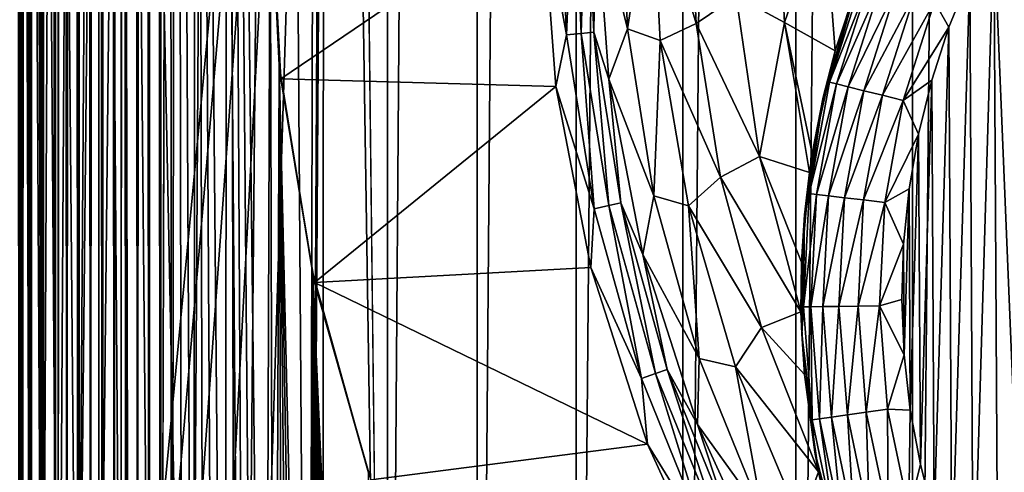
# Model space of a CAD drawing. Header units: metres. Extents: x -205 to 205, y -104 to 104.
# Tile 12 of 256: x -195.62 to -185.87, y -49.82 to -45.34. Entities that reach past the tile are written whole.
import ezdxf

# ---------------------------------------------------------------- set-up
doc = ezdxf.new("R2010")
doc.units = ezdxf.units.M
doc.layers.add('solid_01_2-CONSUMER_EHM_BOX_SW0001', color=7, linetype='CONTINUOUS')

msp = doc.modelspace()

# ---------------------------------------------------------------- linework, layer by layer
at = {"layer": 'solid_01_2-CONSUMER_EHM_BOX_SW0001'}
for points in [[(-200.010849, -74.958488), (-200.010773, 75.041512), (-0.010778, 75.04142)], [(-0.010849, -74.95858), (-200.010849, -74.958488), (-0.010778, 75.04142)], [(-186.781616, -63.469616, 75), (-185.602478, 63.645401, 75), (-186.76796, 63.569702, 75)], [(-186.781616, -63.469616, 75), (-185.61615, -63.545567, 75), (-185.602478, 63.645401, 75)], [(-187.936584, -63.24094, 75), (-186.76796, 63.569702, 75), (-187.922989, 63.341274, 75)], [(-187.936584, -63.24094, 75), (-186.781616, -63.469616, 75), (-186.76796, 63.569702, 75)], [(-189.054794, -62.862228, 75), (-187.922989, 63.341274, 75), (-189.041275, 62.962803, 75)], [(-189.054794, -62.862228, 75), (-187.936584, -63.24094, 75), (-187.922989, 63.341274, 75)], [(-190.112442, -62.34119, 75), (-189.041275, 62.962803, 75), (-190.09903, 62.441994, 75)], [(-190.112442, -62.34119, 75), (-189.054794, -62.862228, 75), (-189.041275, 62.962803, 75)], [(-191.092758, -61.686474, 75), (-190.09903, 62.441994, 75), (-191.079498, 61.787487, 75)], [(-191.092758, -61.686474, 75), (-190.112442, -62.34119, 75), (-190.09903, 62.441994, 75)], [(-191.979721, -60.908615, 75), (-191.079498, 61.787487, 75), (-191.966629, 61.009819, 75)], [(-191.979721, -60.908615, 75), (-191.092758, -61.686474, 75), (-191.079498, 61.787487, 75)], [(-192.521957, -14.194556, 75), (-191.979721, -60.908615, 75), (-191.966629, 61.009819, 75)], [(-194.22731, -57.8256, 1.5), (-194.189728, 57.924862, 1.5), (-194.302124, 57.87571, 1.5)], [(-194.130264, -24.958488, 1.5), (-194.189728, 57.924862, 1.5), (-194.22731, -57.8256, 1.5)], [(-194.453674, -57.731022, 1.5), (-194.416046, 57.828735, 1.5), (-194.531235, 57.784039, 1.5)], [(-194.453674, -57.731022, 1.5), (-194.339798, -57.777241, 1.5), (-194.416046, 57.828735, 1.5)], [(-194.339798, -57.777241, 1.5), (-194.302124, 57.87571, 1.5), (-194.416046, 57.828735, 1.5)], [(-194.339798, -57.777241, 1.5), (-194.22731, -57.8256, 1.5), (-194.302124, 57.87571, 1.5)], [(-194.684647, -57.645512, 1.5), (-194.64743, 57.741711, 1.5), (-194.764374, 57.701847, 1.5)], [(-194.684647, -57.645512, 1.5), (-194.56871, -57.687069, 1.5), (-194.64743, 57.741711, 1.5)], [(-194.56871, -57.687069, 1.5), (-194.531235, 57.784039, 1.5), (-194.64743, 57.741711, 1.5)], [(-194.56871, -57.687069, 1.5), (-194.453674, -57.731022, 1.5), (-194.531235, 57.784039, 1.5)], [(-194.918243, -57.570084, 1.5), (-194.881821, 57.664547, 1.5), (-194.999512, 57.629898, 1.5)], [(-194.918243, -57.570084, 1.5), (-194.801239, -57.606476, 1.5), (-194.881821, 57.664547, 1.5)], [(-194.801239, -57.606476, 1.5), (-194.764374, 57.701847, 1.5), (-194.881821, 57.664547, 1.5)], [(-194.801239, -57.606476, 1.5), (-194.684647, -57.645512, 1.5), (-194.764374, 57.701847, 1.5)], [(-195.388412, -57.452354, 1.5), (-195.352173, 57.542652, 1.5), (-195.470413, 57.518948, 1.5)], [(-195.388412, -57.452354, 1.5), (-195.269913, -57.477776, 1.5), (-195.352173, 57.542652, 1.5)], [(-195.269913, -57.477776, 1.5), (-195.234604, 57.568951, 1.5), (-195.352173, 57.542652, 1.5)], [(-195.269913, -57.477776, 1.5), (-195.152435, -57.505741, 1.5), (-195.234604, 57.568951, 1.5)], [(-195.152435, -57.505741, 1.5), (-195.117203, 57.598003, 1.5), (-195.234604, 57.568951, 1.5)], [(-195.152435, -57.505741, 1.5), (-195.035385, -57.536465, 1.5), (-195.117203, 57.598003, 1.5)], [(-195.035385, -57.536465, 1.5), (-194.999512, 57.629898, 1.5), (-195.117203, 57.598003, 1.5)], [(-195.035385, -57.536465, 1.5), (-194.918243, -57.570084, 1.5), (-194.999512, 57.629898, 1.5)], [(-195.627792, -57.409164, 1.5), (-195.589233, 57.497833, 1.5), (-195.708527, 57.479313, 1.5)], [(-195.627792, -57.409164, 1.5), (-195.507751, -57.429482, 1.5), (-195.589233, 57.497833, 1.5)], [(-195.507751, -57.429482, 1.5), (-195.470413, 57.518948, 1.5), (-195.589233, 57.497833, 1.5)], [(-195.507751, -57.429482, 1.5), (-195.388412, -57.452354, 1.5), (-195.470413, 57.518948, 1.5)], [(-192.521957, -14.194556, 75), (-192.654465, -16.812454, 75), (-191.979721, -60.908615, 75)], [(-192.654465, -16.812454, 75), (-193.049896, -19.403698, 75), (-192.757324, -60.021427, 75)], [(-192.654465, -16.812454, 75), (-192.757324, -60.021427, 75), (-191.979721, -60.908615, 75)], [(-193.049896, -19.403698, 75), (-193.704208, -21.941931, 75), (-193.411774, -59.040916, 75)], [(-193.049896, -19.403698, 75), (-193.411774, -59.040916, 75), (-192.757324, -60.021427, 75)], [(-193.704208, -21.941931, 75), (-194.610535, -24.400856, 75), (-193.932495, -57.98312, 75)], [(-193.704208, -21.941931, 75), (-193.932495, -57.98312, 75), (-193.411774, -59.040916, 75)], [(-195.614853, -54.544136, 70), (-195.614853, -54.544136, 74), (-195.610535, -24.400713, 74)], [(-195.589783, -54.544136, 74.222519), (-195.610535, -24.400713, 74), (-195.614853, -54.544136, 74)], [(-195.611816, -33.343819, 70), (-195.614853, -54.544136, 70), (-195.610535, -24.400713, 74)], [(-195.589783, -54.544136, 74.222519), (-195.607269, -24.400713, 74.080902), (-195.610535, -24.400713, 74)], [(-195.589783, -54.544136, 74.222519), (-195.598221, -24.400715, 74.156464), (-195.607269, -24.400713, 74.080902)], [(-195.589783, -54.544136, 74.222519), (-195.583786, -24.400717, 74.229752), (-195.598221, -24.400715, 74.156464)], [(-195.589783, -54.544136, 74.222519), (-195.515732, -54.544147, 74.43409), (-195.583786, -24.400717, 74.229752)], [(-195.515732, -54.544147, 74.43409), (-195.563614, -24.400719, 74.302719), (-195.583786, -24.400717, 74.229752)], [(-195.515732, -54.544147, 74.43409), (-195.502655, -24.400728, 74.451805), (-195.563614, -24.400719, 74.302719)], [(-195.515732, -54.544147, 74.43409), (-195.396408, -54.544167, 74.62384), (-195.502655, -24.400728, 74.451805)], [(-195.396408, -54.544167, 74.62384), (-195.461807, -24.400734, 74.524727), (-195.502655, -24.400728, 74.451805)], [(-195.396408, -54.544167, 74.62384), (-195.403885, -24.400742, 74.60878), (-195.461807, -24.400734, 74.524727)], [(-195.396408, -54.544167, 74.62384), (-195.250671, -24.400764, 74.768265), (-195.403885, -24.400742, 74.60878)], [(-195.396408, -54.544167, 74.62384), (-195.237823, -54.544189, 74.782249), (-195.250671, -24.400764, 74.768265)], [(-195.237823, -54.544189, 74.782249), (-195.056076, -24.400793, 74.895264), (-195.250671, -24.400764, 74.768265)], [(-195.237823, -54.544189, 74.782249), (-195.047928, -54.544216, 74.90136), (-195.056076, -24.400793, 74.895264)], [(-195.047928, -54.544216, 74.90136), (-194.839706, -24.400824, 74.973389), (-195.056076, -24.400793, 74.895264)], [(-195.047928, -54.544216, 74.90136), (-194.836288, -54.544247, 74.975174), (-194.839706, -24.400824, 74.973389)], [(-194.839706, -24.400824, 74.973389), (-194.614853, -54.544277, 75), (-194.610535, -24.400856, 75)], [(-194.836288, -54.544247, 74.975174), (-194.614853, -54.544277, 75), (-194.839706, -24.400824, 74.973389)], [(-194.610535, -24.400856, 75), (-194.614853, -54.544277, 75), (-194.539246, -55.70977, 75)], [(-194.610535, -24.400856, 75), (-194.310898, -56.864811, 75), (-193.932495, -57.98312, 75)], [(-194.610535, -24.400856, 75), (-194.539246, -55.70977, 75), (-194.310898, -56.864811, 75)], [(-194.22731, -57.8256, 1.5), (-194.116486, -57.875973, 1.5), (-194.130264, -24.958488, 1.5)], [(-194.064407, -25.916283, 1.5), (-194.130264, -24.958488, 1.5), (-194.116486, -57.875973, 1.5)], [(-194.064407, -25.916283, 1.5), (-194.116486, -57.875973, 1.5), (-194.007568, -57.928238, 1.5)], [(-194.064407, -25.916283, 1.5), (-194.007568, -57.928238, 1.5), (-193.900818, -57.982265, 1.5)], [(-193.872421, -26.852919, 1.5), (-194.064407, -25.916283, 1.5), (-193.900818, -57.982265, 1.5)], [(-193.872421, -26.852919, 1.5), (-193.900818, -57.982265, 1.5), (-193.795761, -58.038479, 1.5)], [(-193.872421, -26.852919, 1.5), (-193.691864, -58.097267, 1.5), (-193.589264, -58.158451, 1.5)], [(-193.556152, -27.758787, 1.5), (-193.872421, -26.852919, 1.5), (-193.589264, -58.158451, 1.5)], [(-193.872421, -26.852919, 1.5), (-193.795761, -58.038479, 1.5), (-193.691864, -58.097267, 1.5)], [(-193.556152, -27.758787, 1.5), (-193.589264, -58.158451, 1.5), (-193.488068, -58.221851, 1.5)], [(-193.556152, -27.758787, 1.5), (-193.290375, -58.354599, 1.5), (-193.194122, -58.423588, 1.5)], [(-193.141663, -43.728268, 1.5), (-193.556152, -27.758787, 1.5), (-193.194122, -58.423588, 1.5)], [(-193.556152, -27.758787, 1.5), (-193.388397, -58.287292, 1.5), (-193.290375, -58.354599, 1.5)], [(-193.556152, -27.758787, 1.5), (-193.488068, -58.221851, 1.5), (-193.388397, -58.287292, 1.5)], [(-195.586746, -33.343822, 69.777481), (-195.614853, -54.544136, 70), (-195.611816, -33.343819, 70)], [(-195.586746, -33.343822, 69.777481), (-195.590027, -54.544136, 69.778572), (-195.614853, -54.544136, 70)], [(-195.586746, -33.343822, 69.777481), (-195.51622, -54.544147, 69.566925), (-195.590027, -54.544136, 69.778572)], [(-195.586746, -33.343822, 69.777481), (-195.512787, -33.343834, 69.566116), (-195.51622, -54.544147, 69.566925)], [(-195.512787, -33.343834, 69.566116), (-195.39711, -54.544167, 69.377037), (-195.51622, -54.544147, 69.566925)], [(-195.512787, -33.343834, 69.566116), (-195.393646, -33.343849, 69.376511), (-195.39711, -54.544167, 69.377037)], [(-195.393646, -33.343849, 69.376511), (-195.238693, -54.544189, 69.218445), (-195.39711, -54.544167, 69.377037)], [(-195.393646, -33.343849, 69.376511), (-195.235306, -33.343872, 69.21817), (-195.238693, -54.544189, 69.218445)], [(-195.235306, -33.343872, 69.21817), (-195.048935, -54.544216, 69.099129), (-195.238693, -54.544189, 69.218445)], [(-195.235306, -33.343872, 69.21817), (-195.0457, -33.343899, 69.09903), (-195.048935, -54.544216, 69.099129)], [(-195.0457, -33.343899, 69.09903), (-194.834335, -33.343929, 69.02507), (-195.048935, -54.544216, 69.099129)], [(-194.834335, -33.343929, 69.02507), (-194.837372, -54.544247, 69.02507), (-195.048935, -54.544216, 69.099129)], [(-194.834335, -33.343929, 69.02507), (-194.611816, -33.343964, 69), (-194.837372, -54.544247, 69.02507)], [(-194.837372, -54.544247, 69.02507), (-194.611816, -33.343964, 69), (-194.614853, -54.544277, 69)], [(-194.614853, -54.544277, 69), (-194.611816, -33.343964, 69), (-192.611816, -33.34425, 69)], [(-194.539246, -55.70977, 69), (-194.614853, -54.544277, 69), (-192.611816, -33.34425, 69)], [(-194.310898, -56.864811, 69), (-194.539246, -55.70977, 69), (-192.611816, -33.34425, 69)], [(-193.932495, -57.98312, 69), (-194.310898, -56.864811, 69), (-192.611816, -33.34425, 69)], [(-193.411774, -59.040916, 69), (-193.932495, -57.98312, 69), (-192.611816, -33.34425, 69)], [(-192.757324, -60.021427, 69), (-193.411774, -59.040916, 69), (-192.611816, -33.34425, 69)], [(-192.757324, -60.021427, 69), (-192.611816, -33.34425, 69), (-192.612213, -36.044563, 69)], [(-192.757324, -60.021427, 69), (-192.612213, -36.044563, 69), (-192.612427, -37.544563, 69)], [(-192.757324, -60.021427, 69), (-192.612427, -37.544563, 69), (-192.614853, -54.544563, 69)], [(-192.614853, -54.544563, 72), (-192.612427, -37.544563, 69), (-192.612427, -37.544563, 72)], [(-192.614853, -54.544563, 69), (-192.612427, -37.544563, 69), (-192.614853, -54.544563, 72)], [(-192.614853, -54.544563, 72), (-192.612427, -37.544563, 72), (-176.90387, -44.776558, 72)], [(-185.397888, -43.502533, 13.5), (-185.972549, -44.41901, 13.5), (-185.649078, -52.266918, 13.5)], [(-193.141663, -43.728268, 1.5), (-193.194122, -58.423588, 1.5), (-193.099762, -58.49408, 1.5)], [(-193.143188, -43.882648, 1.571667), (-193.141663, -43.728268, 1.5), (-193.050079, -45.791245, 1.5)], [(-193.050079, -45.791245, 1.5), (-193.141663, -43.728268, 1.5), (-193.099762, -58.49408, 1.5)], [(-190.44722, -44.171581, 1.571667), (-190.205933, -45.49371, 1.656628), (-190.281906, -43.753456, 1.656628)], [(-190.134552, -43.755432, 1.771182), (-190.281906, -43.753456, 1.656628), (-190.205933, -45.49371, 1.656628)], [(-190.059296, -45.478893, 1.771182), (-190.134552, -43.755432, 1.771182), (-190.205933, -45.49371, 1.656628)], [(-190.011032, -43.757092, 1.911131), (-190.134552, -43.755432, 1.771182), (-190.059296, -45.478893, 1.771182)], [(-189.936401, -45.466476, 1.911131), (-190.011032, -43.757092, 1.911131), (-190.059296, -45.478893, 1.771182)], [(-189.936401, -45.466476, 1.911131), (-189.915665, -44.166615, 2.071429), (-190.011032, -43.757092, 1.911131)], [(-189.915665, -44.166615, 2.071429), (-189.602814, -45.432774, 2.474663), (-189.675766, -43.761593, 2.474663)], [(-189.675766, -43.761593, 2.474663), (-189.602814, -45.432774, 2.474663), (-189.365463, -43.893482, 2.826262)], [(-189.365463, -43.893482, 2.826262), (-188.921295, -45.381069, 3.113388), (-188.993378, -43.842621, 3.113388)], [(-188.526123, -45.108295, 3.325905), (-188.993378, -43.842621, 3.113388), (-188.921295, -45.381069, 3.113388)], [(-188.047546, -45.369568, 3.45631), (-188.123337, -43.862328, 3.45631), (-188.526123, -45.108295, 3.325905)], [(-187.655533, -44.224831, 3.5), (-188.123337, -43.862328, 3.45631), (-188.047546, -45.369568, 3.45631)], [(-193.034683, -45.926521, 1.571667), (-193.143188, -43.882648, 1.571667), (-193.050079, -45.791245, 1.5)], [(-193.034683, -45.926521, 1.571667), (-190.44722, -44.171581, 1.571667), (-193.143188, -43.882648, 1.571667)], [(-189.602814, -45.432774, 2.474663), (-189.277161, -45.549625, 2.826262), (-189.365463, -43.893482, 2.826262)], [(-189.365463, -43.893482, 2.826262), (-189.277161, -45.549625, 2.826262), (-188.921295, -45.381069, 3.113388)], [(-193.034683, -45.926521, 1.571667), (-190.312164, -46.002125, 1.571667), (-190.44722, -44.171581, 1.571667)], [(-190.44722, -44.171581, 1.571667), (-190.312164, -46.002125, 1.571667), (-190.205933, -45.49371, 1.656628)], [(-189.936401, -45.466476, 1.911131), (-189.786163, -45.929943, 2.071429), (-189.915665, -44.166615, 2.071429)], [(-189.915665, -44.166615, 2.071429), (-189.786163, -45.929943, 2.071429), (-189.602814, -45.432774, 2.474663)], [(-187.544678, -45.650349, 3.5), (-187.655533, -44.224831, 3.5), (-188.047546, -45.369568, 3.45631)], [(-187.206131, -44.687984, 3.5), (-187.655533, -44.224831, 3.5), (-187.544678, -45.650349, 3.5)], [(-175.366531, -44.300171, 63.120499), (-190.323715, -59.253071, 69), (-190.847488, -58.716187, 69)], [(-175.366531, -44.300171, 63.120499), (-190.847488, -58.716187, 69), (-181.750656, -49.621971, 65.42598)], [(-175.366531, -44.300171, 63.120499), (-180.744339, -50.736958, 65.447258), (-190.323715, -59.253071, 69)], [(-185.972549, -44.41901, 13.5), (-186.212524, -44.909573, 13.5), (-186.176956, -51.304596, 13.5)], [(-185.972549, -44.41901, 13.5), (-186.176956, -51.304596, 13.5), (-185.930084, -51.795113, 13.5)], [(-185.972549, -44.41901, 13.5), (-185.930084, -51.795113, 13.5), (-185.649078, -52.266918, 13.5)], [(-187.323257, -44.982536, 12.5), (-187.206131, -44.687984, 3.5), (-187.544678, -45.650349, 3.5)], [(-192.614853, -54.544563, 72), (-176.90387, -44.776558, 72), (-191.067078, -58.935711, 72)], [(-191.067078, -58.935711, 69), (-191.067078, -58.935711, 72), (-176.90387, -44.776558, 72)], [(-191.067078, -58.935711, 69), (-176.90387, -44.776558, 72), (-190.847488, -58.716187, 69)], [(-181.750656, -49.621971, 65.42598), (-190.847488, -58.716187, 69), (-176.90387, -44.776558, 72)], [(-187.602051, -45.960339, 12.721576), (-187.261703, -44.891491, 12.721526), (-187.323257, -44.982536, 12.5)], [(-187.192932, -44.918373, 12.933167), (-187.261703, -44.891491, 12.721526), (-187.602051, -45.960339, 12.721576)], [(-187.192932, -44.918373, 12.933167), (-187.602051, -45.960339, 12.721576), (-187.53038, -45.978176, 12.933213)], [(-187.192932, -44.918373, 12.933167), (-187.53038, -45.978176, 12.933213), (-187.081985, -44.961739, 13.123043)], [(-186.560623, -45.16552, 13.474951), (-186.418121, -45.417885, 13.5), (-186.212524, -44.909573, 13.5)], [(-186.212524, -44.909573, 13.5), (-186.418121, -45.417885, 13.5), (-186.388519, -50.79776, 13.5)], [(-186.212524, -44.909573, 13.5), (-186.388519, -50.79776, 13.5), (-186.176956, -51.304596, 13.5)], [(-187.663574, -46.110737, 12.5), (-187.323257, -44.982536, 12.5), (-187.544678, -45.650349, 3.5)], [(-187.602051, -45.960339, 12.721576), (-187.323257, -44.982536, 12.5), (-187.663574, -46.110737, 12.5)], [(-187.53038, -45.978176, 12.933213), (-187.41478, -46.006954, 13.123083), (-187.081985, -44.961739, 13.123043)], [(-187.081985, -44.961739, 13.123043), (-187.41478, -46.006954, 13.123083), (-186.934418, -45.019413, 13.281615)], [(-187.41478, -46.006954, 13.123083), (-187.261032, -46.045223, 13.281647), (-186.934418, -45.019413, 13.281615)], [(-186.934418, -45.019413, 13.281615), (-187.261032, -46.045223, 13.281647), (-186.757675, -45.088497, 13.400916)], [(-188.295883, -46.695747, 3.325905), (-188.526123, -45.108295, 3.325905), (-188.921295, -45.381069, 3.113388)], [(-188.047546, -45.369568, 3.45631), (-188.526123, -45.108295, 3.325905), (-188.295883, -46.695747, 3.325905)], [(-187.261032, -46.045223, 13.281647), (-187.076874, -46.091061, 13.400938), (-186.757675, -45.088497, 13.400916)], [(-186.757675, -45.088497, 13.400916), (-187.076874, -46.091061, 13.400938), (-186.560623, -45.16552, 13.474951)], [(-187.076874, -46.091061, 13.400938), (-186.871567, -46.142166, 13.474962), (-186.560623, -45.16552, 13.474951)], [(-186.560623, -45.16552, 13.474951), (-186.871567, -46.142166, 13.474962), (-186.418121, -45.417885, 13.5)], [(-189.786163, -45.929943, 2.071429), (-189.340027, -47.084774, 2.474663), (-189.602814, -45.432774, 2.474663)], [(-189.602814, -45.432774, 2.474663), (-189.340027, -47.084774, 2.474663), (-189.277161, -45.549625, 2.826262)], [(-189.277161, -45.549625, 2.826262), (-188.680481, -46.902256, 3.113388), (-188.921295, -45.381069, 3.113388)], [(-188.295883, -46.695747, 3.325905), (-188.921295, -45.381069, 3.113388), (-188.680481, -46.902256, 3.113388)], [(-187.800644, -46.853912, 3.456208), (-188.047546, -45.369568, 3.45631), (-188.295883, -46.695747, 3.325905)], [(-187.772141, -46.665489, 3.468155), (-188.047546, -45.369568, 3.45631), (-187.800644, -46.853912, 3.456208)], [(-187.772141, -46.665489, 3.468155), (-187.544678, -45.650349, 3.5), (-188.047546, -45.369568, 3.45631)], [(-186.871567, -46.142166, 13.474962), (-186.587631, -45.940754, 13.5), (-186.418121, -45.417885, 13.5)], [(-186.418121, -45.417885, 13.5), (-186.587631, -45.940754, 13.5), (-186.563675, -50.277088, 13.5)], [(-186.418121, -45.417885, 13.5), (-186.563675, -50.277088, 13.5), (-186.388519, -50.79776, 13.5)], [(-190.312164, -46.002125, 1.571667), (-189.932281, -47.213993, 1.656628), (-190.205933, -45.49371, 1.656628)], [(-190.059296, -45.478893, 1.771182), (-190.205933, -45.49371, 1.656628), (-189.932281, -47.213993, 1.656628)], [(-189.936401, -45.466476, 1.911131), (-190.059296, -45.478893, 1.771182), (-189.7883, -47.182575, 1.771182)], [(-189.7883, -47.182575, 1.771182), (-190.059296, -45.478893, 1.771182), (-189.932281, -47.213993, 1.656628)], [(-189.667618, -47.156246, 1.911131), (-189.786163, -45.929943, 2.071429), (-189.936401, -45.466476, 1.911131)], [(-189.667618, -47.156246, 1.911131), (-189.936401, -45.466476, 1.911131), (-189.7883, -47.182575, 1.771182)], [(-189.340027, -47.084774, 2.474663), (-188.998413, -47.184528, 2.826262), (-189.277161, -45.549625, 2.826262)], [(-189.277161, -45.549625, 2.826262), (-188.998413, -47.184528, 2.826262), (-188.680481, -46.902256, 3.113388)], [(-187.663574, -46.110737, 12.5), (-187.544678, -45.650349, 3.5), (-187.772141, -46.665489, 3.468155)], [(-193.050079, -45.791245, 1.5), (-193.099762, -58.49408, 1.5), (-193.007431, -58.565903, 1.5)], [(-193.050079, -45.791245, 1.5), (-192.829269, -58.712826, 1.5), (-192.743454, -58.788105, 1.5)], [(-192.722076, -47.838585, 1.5), (-193.050079, -45.791245, 1.5), (-192.743454, -58.788105, 1.5)], [(-193.050079, -45.791245, 1.5), (-192.917221, -58.638878, 1.5), (-192.829269, -58.712826, 1.5)], [(-193.050079, -45.791245, 1.5), (-193.007431, -58.565903, 1.5), (-192.917221, -58.638878, 1.5)], [(-193.034683, -45.926521, 1.571667), (-193.050079, -45.791245, 1.5), (-192.722076, -47.838585, 1.5)], [(-192.700043, -47.941784, 1.571667), (-193.034683, -45.926521, 1.571667), (-192.722076, -47.838585, 1.5)], [(-192.700043, -47.941784, 1.571667), (-190.312164, -46.002125, 1.571667), (-193.034683, -45.926521, 1.571667)], [(-189.229156, -60.540295, 72), (-190.006561, -59.996521, 72), (-175.843353, -45.837368, 72)], [(-175.843353, -45.837368, 69.5), (-175.843353, -45.837368, 72), (-190.006561, -59.996521, 72)], [(-180.744339, -50.736958, 65.447258), (-175.843353, -45.837368, 69.5), (-190.006561, -59.996521, 72)], [(-188.385971, -60.973701, 72), (-189.229156, -60.540295, 72), (-175.843353, -45.837368, 72)], [(-187.49086, -61.289497, 72), (-188.385971, -60.973701, 72), (-175.843353, -45.837368, 72)], [(-186.562378, -61.48114, 72), (-187.49086, -61.289497, 72), (-175.843353, -45.837368, 72)], [(-185.61586, -61.545567, 72), (-186.562378, -61.48114, 72), (-175.843353, -45.837368, 72)], [(-192.700043, -47.941784, 1.571667), (-189.964279, -47.794991, 1.571667), (-190.312164, -46.002125, 1.571667)], [(-190.312164, -46.002125, 1.571667), (-189.964279, -47.794991, 1.571667), (-189.932281, -47.213993, 1.656628)], [(-189.786163, -45.929943, 2.071429), (-189.448807, -47.665531, 2.071429), (-189.340027, -47.084774, 2.474663)], [(-189.667618, -47.156246, 1.911131), (-189.448807, -47.665531, 2.071429), (-189.786163, -45.929943, 2.071429)], [(-187.802444, -47.064018, 12.721626), (-187.602051, -45.960339, 12.721576), (-187.663574, -46.110737, 12.5)], [(-187.53038, -45.978176, 12.933213), (-187.602051, -45.960339, 12.721576), (-187.802444, -47.064018, 12.721626)], [(-187.53038, -45.978176, 12.933213), (-187.802444, -47.064018, 12.721626), (-187.72908, -47.072514, 12.933259)], [(-187.53038, -45.978176, 12.933213), (-187.72908, -47.072514, 12.933259), (-187.41478, -46.006954, 13.123083)], [(-187.72908, -47.072514, 12.933259), (-187.610718, -47.086224, 13.123123), (-187.41478, -46.006954, 13.123083)], [(-187.41478, -46.006954, 13.123083), (-187.610718, -47.086224, 13.123123), (-187.261032, -46.045223, 13.281647)], [(-186.871567, -46.142166, 13.474962), (-186.719757, -46.474781, 13.5), (-186.587631, -45.940754, 13.5)], [(-186.587631, -45.940754, 13.5), (-186.719757, -46.474781, 13.5), (-186.701538, -49.745205, 13.5)], [(-186.587631, -45.940754, 13.5), (-186.701538, -49.745205, 13.5), (-186.563675, -50.277088, 13.5)], [(-187.849213, -47.274433, 12.5), (-187.663574, -46.110737, 12.5), (-187.800644, -46.853912, 3.456208)], [(-187.802444, -47.064018, 12.721626), (-187.663574, -46.110737, 12.5), (-187.849213, -47.274433, 12.5)], [(-187.663574, -46.110737, 12.5), (-187.772141, -46.665489, 3.468155), (-187.800644, -46.853912, 3.456208)], [(-187.610718, -47.086224, 13.123123), (-187.453323, -47.10445, 13.281679), (-187.261032, -46.045223, 13.281647)], [(-187.261032, -46.045223, 13.281647), (-187.453323, -47.10445, 13.281679), (-187.076874, -46.091061, 13.400938)], [(-187.453323, -47.10445, 13.281679), (-187.264816, -47.126286, 13.40096), (-187.076874, -46.091061, 13.400938)], [(-187.076874, -46.091061, 13.400938), (-187.264816, -47.126286, 13.40096), (-186.871567, -46.142166, 13.474962)], [(-187.264816, -47.126286, 13.40096), (-187.054642, -47.150627, 13.474974), (-186.871567, -46.142166, 13.474962)], [(-186.871567, -46.142166, 13.474962), (-187.054642, -47.150627, 13.474974), (-186.719757, -46.474781, 13.5)], [(-187.054642, -47.150627, 13.474974), (-186.813614, -47.016476, 13.5), (-186.719757, -46.474781, 13.5)], [(-186.719757, -46.474781, 13.5), (-186.813614, -47.016476, 13.5), (-186.801361, -49.204975, 13.5)], [(-186.719757, -46.474781, 13.5), (-186.801361, -49.204975, 13.5), (-186.701538, -49.745205, 13.5)], [(-187.883667, -48.234474, 3.325757), (-188.295883, -46.695747, 3.325905), (-188.680481, -46.902256, 3.113388)], [(-187.879166, -47.741722, 3.379941), (-188.295883, -46.695747, 3.325905), (-187.883667, -48.234474, 3.325757)], [(-187.879166, -47.741722, 3.379941), (-187.800644, -46.853912, 3.456208), (-188.295883, -46.695747, 3.325905)], [(-188.998413, -47.184528, 2.826262), (-188.273819, -48.387733, 3.113388), (-188.680481, -46.902256, 3.113388)], [(-187.883667, -48.234474, 3.325757), (-188.680481, -46.902256, 3.113388), (-188.273819, -48.387733, 3.113388)], [(-187.849213, -47.274433, 12.5), (-187.800644, -46.853912, 3.456208), (-187.879166, -47.741722, 3.379941)], [(-189.448807, -47.665531, 2.071429), (-188.890823, -48.696106, 2.474663), (-189.340027, -47.084774, 2.474663)], [(-189.340027, -47.084774, 2.474663), (-188.890823, -48.696106, 2.474663), (-188.998413, -47.184528, 2.826262)], [(-187.859589, -48.184284, 12.721676), (-187.802444, -47.064018, 12.721626), (-187.849213, -47.274433, 12.5)], [(-187.72908, -47.072514, 12.933259), (-187.802444, -47.064018, 12.721626), (-187.859589, -48.184284, 12.721676)], [(-187.72908, -47.072514, 12.933259), (-187.859589, -48.184284, 12.721676), (-187.785721, -48.183296, 12.933305)], [(-187.72908, -47.072514, 12.933259), (-187.785721, -48.183296, 12.933305), (-187.610718, -47.086224, 13.123123)], [(-187.785721, -48.183296, 12.933305), (-187.66658, -48.181705, 13.123163), (-187.610718, -47.086224, 13.123123)], [(-187.610718, -47.086224, 13.123123), (-187.66658, -48.181705, 13.123163), (-187.453323, -47.10445, 13.281679)], [(-187.054642, -47.150627, 13.474974), (-186.868774, -47.562725, 13.5), (-186.813614, -47.016476, 13.5)], [(-186.813614, -47.016476, 13.5), (-186.868774, -47.562725, 13.5), (-186.86264, -48.659344, 13.5)], [(-186.813614, -47.016476, 13.5), (-186.86264, -48.659344, 13.5), (-186.801361, -49.204975, 13.5)], [(-189.7883, -47.182575, 1.771182), (-189.932281, -47.213993, 1.656628), (-189.464523, -48.891926, 1.656628)], [(-189.667618, -47.156246, 1.911131), (-189.7883, -47.182575, 1.771182), (-189.325043, -48.844318, 1.771182)], [(-189.325043, -48.844318, 1.771182), (-189.7883, -47.182575, 1.771182), (-189.464523, -48.891926, 1.656628)], [(-189.208145, -48.804417, 1.911131), (-189.448807, -47.665531, 2.071429), (-189.667618, -47.156246, 1.911131)], [(-189.208145, -48.804417, 1.911131), (-189.667618, -47.156246, 1.911131), (-189.325043, -48.844318, 1.771182)], [(-188.998413, -47.184528, 2.826262), (-188.532959, -48.776371, 2.826262), (-188.273819, -48.387733, 3.113388)], [(-188.890823, -48.696106, 2.474663), (-188.532959, -48.776371, 2.826262), (-188.998413, -47.184528, 2.826262)], [(-187.66658, -48.181705, 13.123163), (-187.508148, -48.179592, 13.281711), (-187.453323, -47.10445, 13.281679)], [(-187.453323, -47.10445, 13.281679), (-187.508148, -48.179592, 13.281711), (-187.264816, -47.126286, 13.40096)], [(-187.508148, -48.179592, 13.281711), (-187.318375, -48.177059, 13.400982), (-187.264816, -47.126286, 13.40096)], [(-187.264816, -47.126286, 13.40096), (-187.318375, -48.177059, 13.400982), (-187.054642, -47.150627, 13.474974)], [(-187.318375, -48.177059, 13.400982), (-187.106812, -48.174232, 13.474984), (-187.054642, -47.150627, 13.474974)], [(-187.054642, -47.150627, 13.474974), (-187.106812, -48.174232, 13.474984), (-186.868774, -47.562725, 13.5)], [(-189.964279, -47.794991, 1.571667), (-189.464523, -48.891926, 1.656628), (-189.932281, -47.213993, 1.656628)], [(-187.849213, -47.274433, 12.5), (-187.879166, -47.741722, 3.379941), (-187.883667, -48.234474, 3.325757)], [(-187.876785, -48.452518, 12.5), (-187.849213, -47.274433, 12.5), (-187.883667, -48.234474, 3.325757)], [(-187.859589, -48.184284, 12.721676), (-187.849213, -47.274433, 12.5), (-187.876785, -48.452518, 12.5)], [(-187.106812, -48.174232, 13.474984), (-186.885132, -48.111111, 13.5), (-186.868774, -47.562725, 13.5)], [(-186.868774, -47.562725, 13.5), (-186.885132, -48.111111, 13.5), (-186.86264, -48.659344, 13.5)], [(-189.448807, -47.665531, 2.071429), (-188.90831, -49.348969, 2.071429), (-188.890823, -48.696106, 2.474663)], [(-189.208145, -48.804417, 1.911131), (-188.90831, -49.348969, 2.071429), (-189.448807, -47.665531, 2.071429)], [(-192.722076, -47.838585, 1.5), (-192.743454, -58.788105, 1.5), (-192.659576, -58.865124, 1.5)], [(-192.722076, -47.838585, 1.5), (-192.293716, -59.244331, 1.5), (-192.208817, -59.343372, 1.5)], [(-192.167389, -49.826866, 1.5), (-192.722076, -47.838585, 1.5), (-192.208817, -59.343372, 1.5)], [(-192.722076, -47.838585, 1.5), (-192.381226, -59.146812, 1.5), (-192.293716, -59.244331, 1.5)], [(-192.722076, -47.838585, 1.5), (-192.47139, -59.050987, 1.5), (-192.381226, -59.146812, 1.5)], [(-192.722076, -47.838585, 1.5), (-192.564163, -58.957035, 1.5), (-192.47139, -59.050987, 1.5)], [(-192.722076, -47.838585, 1.5), (-192.659576, -58.865124, 1.5), (-192.564163, -58.957035, 1.5)], [(-192.700043, -47.941784, 1.571667), (-192.722076, -47.838585, 1.5), (-192.167389, -49.826866, 1.5)], [(-192.700043, -47.941784, 1.571667), (-189.402527, -49.54324, 1.571667), (-189.964279, -47.794991, 1.571667)], [(-189.964279, -47.794991, 1.571667), (-189.402527, -49.54324, 1.571667), (-189.464523, -48.891926, 1.656628)], [(-192.143631, -49.896149, 1.571667), (-192.700043, -47.941784, 1.571667), (-192.167389, -49.826866, 1.5)], [(-192.143631, -49.896149, 1.571667), (-189.402527, -49.54324, 1.571667), (-192.700043, -47.941784, 1.571667)], [(-187.106812, -48.174232, 13.474984), (-186.86264, -48.659344, 13.5), (-186.885132, -48.111111, 13.5)], [(-187.850021, -48.852253, 3.248554), (-187.883667, -48.234474, 3.325757), (-188.273819, -48.387733, 3.113388)], [(-187.876785, -48.452518, 12.5), (-187.883667, -48.234474, 3.325757), (-187.850021, -48.852253, 3.248554)], [(-187.772537, -49.30262, 12.721725), (-187.859589, -48.184284, 12.721676), (-187.876785, -48.452518, 12.5)], [(-187.785721, -48.183296, 12.933305), (-187.859589, -48.184284, 12.721676), (-187.772537, -49.30262, 12.721725)], [(-187.785721, -48.183296, 12.933305), (-187.699402, -49.292164, 12.933351), (-187.66658, -48.181705, 13.123163)], [(-187.785721, -48.183296, 12.933305), (-187.772537, -49.30262, 12.721725), (-187.699402, -49.292164, 12.933351)], [(-187.699402, -49.292164, 12.933351), (-187.581436, -49.275299, 13.123202), (-187.66658, -48.181705, 13.123163)], [(-187.66658, -48.181705, 13.123163), (-187.581436, -49.275299, 13.123202), (-187.508148, -48.179592, 13.281711)], [(-187.581436, -49.275299, 13.123202), (-187.424576, -49.252872, 13.281742), (-187.508148, -48.179592, 13.281711)], [(-187.508148, -48.179592, 13.281711), (-187.424576, -49.252872, 13.281742), (-187.318375, -48.177059, 13.400982)], [(-187.424576, -49.252872, 13.281742), (-187.236694, -49.226013, 13.401004), (-187.318375, -48.177059, 13.400982)], [(-187.318375, -48.177059, 13.400982), (-187.236694, -49.226013, 13.401004), (-187.106812, -48.174232, 13.474984)], [(-187.236694, -49.226013, 13.401004), (-187.027237, -49.196068, 13.474996), (-187.106812, -48.174232, 13.474984)], [(-187.106812, -48.174232, 13.474984), (-187.027237, -49.196068, 13.474996), (-186.86264, -48.659344, 13.5)], [(-188.532959, -48.776371, 2.826262), (-187.708878, -49.815807, 3.112819), (-188.273819, -48.387733, 3.113388)], [(-187.850021, -48.852253, 3.248554), (-188.273819, -48.387733, 3.113388), (-187.708878, -49.815807, 3.112819)], [(-187.745819, -49.623627, 12.5), (-187.876785, -48.452518, 12.5), (-187.850021, -48.852253, 3.248554)], [(-187.772537, -49.30262, 12.721725), (-187.876785, -48.452518, 12.5), (-187.745819, -49.623627, 12.5)], [(-188.90831, -49.348969, 2.071429), (-188.261078, -50.245808, 2.474663), (-188.890823, -48.696106, 2.474663)], [(-188.890823, -48.696106, 2.474663), (-188.261078, -50.245808, 2.474663), (-188.532959, -48.776371, 2.826262)], [(-187.027237, -49.196068, 13.474996), (-186.801361, -49.204975, 13.5), (-186.86264, -48.659344, 13.5)], [(-189.325043, -48.844318, 1.771182), (-189.464523, -48.891926, 1.656628), (-188.808746, -50.50568, 1.656628)], [(-189.208145, -48.804417, 1.911131), (-189.325043, -48.844318, 1.771182), (-188.675598, -50.442501, 1.771182)], [(-188.675598, -50.442501, 1.771182), (-189.325043, -48.844318, 1.771182), (-188.808746, -50.50568, 1.656628)], [(-188.563995, -50.389545, 1.911131), (-188.90831, -49.348969, 2.071429), (-189.208145, -48.804417, 1.911131)], [(-188.563995, -50.389545, 1.911131), (-189.208145, -48.804417, 1.911131), (-188.675598, -50.442501, 1.771182)], [(-188.532959, -48.776371, 2.826262), (-187.886993, -50.303898, 2.826262), (-187.708878, -49.815807, 3.112819)], [(-188.261078, -50.245808, 2.474663), (-187.886993, -50.303898, 2.826262), (-188.532959, -48.776371, 2.826262)], [(-187.745819, -49.623627, 12.5), (-187.850021, -48.852253, 3.248554), (-187.708878, -49.815807, 3.112819)], [(-189.402527, -49.54324, 1.571667), (-188.808746, -50.50568, 1.656628), (-189.464523, -48.891926, 1.656628)], [(-187.424576, -49.252872, 13.281742), (-187.203995, -50.306561, 13.281775), (-187.236694, -49.226013, 13.401004)], [(-187.236694, -49.226013, 13.401004), (-187.021103, -50.255817, 13.401027), (-187.027237, -49.196068, 13.474996)], [(-187.203995, -50.306561, 13.281775), (-187.021103, -50.255817, 13.401027), (-187.236694, -49.226013, 13.401004)], [(-187.027237, -49.196068, 13.474996), (-186.817215, -50.199245, 13.475007), (-186.801361, -49.204975, 13.5)], [(-187.021103, -50.255817, 13.401027), (-186.817215, -50.199245, 13.475007), (-187.027237, -49.196068, 13.474996)], [(-186.817215, -50.199245, 13.475007), (-186.701538, -49.745205, 13.5), (-186.801361, -49.204975, 13.5)], [(-187.699402, -49.292164, 12.933351), (-187.772537, -49.30262, 12.721725), (-187.542725, -50.400547, 12.721775)], [(-187.542725, -50.400547, 12.721775), (-187.772537, -49.30262, 12.721725), (-187.745819, -49.623627, 12.5)], [(-187.699402, -49.292164, 12.933351), (-187.471527, -50.380791, 12.933396), (-187.581436, -49.275299, 13.123202)], [(-187.699402, -49.292164, 12.933351), (-187.542725, -50.400547, 12.721775), (-187.471527, -50.380791, 12.933396)], [(-187.581436, -49.275299, 13.123202), (-187.356689, -50.348927, 13.123242), (-187.424576, -49.252872, 13.281742)], [(-187.471527, -50.380791, 12.933396), (-187.356689, -50.348927, 13.123242), (-187.581436, -49.275299, 13.123202)], [(-187.356689, -50.348927, 13.123242), (-187.203995, -50.306561, 13.281775), (-187.424576, -49.252872, 13.281742)], [(-188.90831, -49.348969, 2.071429), (-188.172302, -50.956566, 2.071429), (-188.261078, -50.245808, 2.474663)], [(-188.563995, -50.389545, 1.911131), (-188.172302, -50.956566, 2.071429), (-188.90831, -49.348969, 2.071429)], [(-192.143631, -49.896149, 1.571667), (-188.642838, -51.203423, 1.571667), (-189.402527, -49.54324, 1.571667)], [(-189.402527, -49.54324, 1.571667), (-188.642838, -51.203423, 1.571667), (-188.808746, -50.50568, 1.656628)], [(-187.745819, -49.623627, 12.5), (-187.708878, -49.815807, 3.112819), (-187.676376, -49.968216, 3.090205)], [(-187.458679, -50.766514, 12.5), (-187.745819, -49.623627, 12.5), (-187.676376, -49.968216, 3.090205)], [(-187.542725, -50.400547, 12.721775), (-187.745819, -49.623627, 12.5), (-187.458679, -50.766514, 12.5)], [(-187.886993, -50.303898, 2.826262), (-187.676376, -49.968216, 3.090205), (-187.708878, -49.815807, 3.112819)], [(-186.817215, -50.199245, 13.475007), (-186.563675, -50.277088, 13.5), (-186.701538, -49.745205, 13.5)]]:
    msp.add_3dface(points, dxfattribs=at)

doc.saveas('drawing.dxf')
